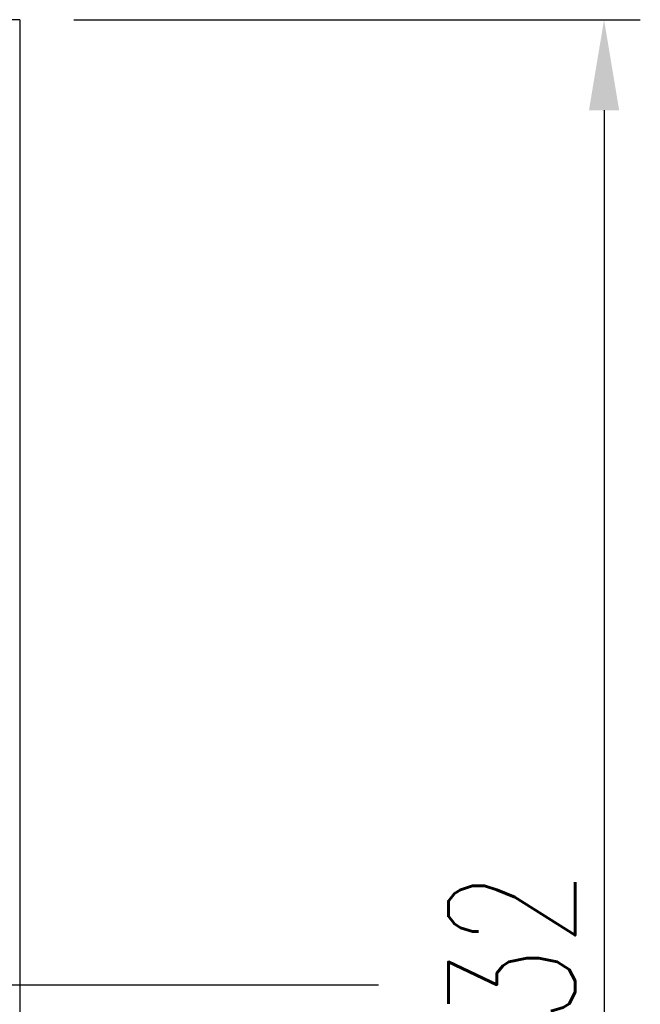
# Model space of a CAD drawing. Header units: millimetres. Extents: x 622 to 758, y 821 to 908.
# Tile 52 of 53: x 747 to 758, y 856 to 873. Entities that reach past the tile are written whole.
import ezdxf

# ---------------------------------------------------------------- set-up
doc = ezdxf.new("R2010")
doc.units = ezdxf.units.MM
doc.header["$LTSCALE"] = 0.1
doc.layers.get('DEFPOINTS').update_dxf_attribs({"linetype": 'CONTINUOUS'})
doc.layers.add('layer 1', color=7, linetype='CONTINUOUS')
doc.styles.add('DIM-7', font='SIMPLEX.shx', dxfattribs={"width": 0.7, "bigfont": 'chineset.shx'})
doc.dimstyles.new('CNS', dxfattribs={"dimtxt": 3.5, "dimasz": 2.5, "dimexe": 1, "dimexo": 1.5, "dimgap": 0.09, "dimtad": 0, "dimdsep": 46, "dimtxsty": 'DIM-7', "dimcen": 0.09, "dimclrd": 1, "dimclre": 1, "dimclrt": 4, "dimadec": 0, "dimazin": 0, "dimtfac": 1, "dimtix": 1, "dimtmove": 2, "dimatfit": 3, "dimfxl": 1, "dimtvp": 0.971429, "dimtolj": 1, "dimarcsym": 0})

# ---------------------------------------------------------------- blocks, each defined once
blk = doc.blocks.new('*D9')
at = {"layer": 'DEFPOINTS', "color": 0, "transparency": 16777216}
for p in [(747.404, 872.637), (747.404, 840.637), (757.091, 840.637)]:
    blk.add_point(p, dxfattribs=at)
at = {"layer": 'layer 1', "lineweight": -2, "transparency": 16777216}
for p, q in [((748.304, 872.637), (757.691, 872.637)), ((757.091, 871.137), (757.091, 842.137)), ((748.304, 840.637), (757.691, 840.637))]:
    blk.add_line(p, q, dxfattribs=at)
at = {"layer": 'layer 1', "transparency": 16777216}
for points in [[(756.841, 871.137), (757.341, 871.137), (757.091, 872.637)], [(756.841, 842.137), (757.341, 842.137), (757.091, 840.637)]]:
    blk.add_solid(points, dxfattribs=at)
at = {"layer": 'layer 1', "transparency": 16777216, "insert": (755.561, 856.637), "char_height": 2.1, "attachment_point": 5, "rotation": 90, "style": 'DIM-7'}
blk.add_mtext('\\A1;%%C32', dxfattribs=at)

msp = doc.modelspace()

# ---------------------------------------------------------------- linework, layer by layer
at = {"layer": 'layer 1', "linetype": 'Continuous'}
for q in [(725.004, 872.637), (747.404, 840.637)]:
    msp.add_line((747.404, 872.637), q, dxfattribs=at)
at = {"layer": 'layer 1'}
msp.add_line((701.533, 856.637), (753.353, 856.637), dxfattribs=at)

# ---------------------------------------------------------------- dimensions: what is measured, and where the dimension line sits
dim = msp.add_linear_dim(base=(757.091, 840.637), p1=(747.404, 872.637), p2=(747.404, 840.637), angle=90, text='%%C<>', dimstyle='CNS', override={"dimscale": 0.6, "dimgap": 0.8, "dimtad": 1, "dimclrd": 256, "dimclre": 256, "dimclrt": 256, "dimadec": 2, "dimazin": 2, "dimtmove": 1}, dxfattribs=at)
dim.commit()
dim.dimension.update_dxf_attribs({"geometry": '*D9', "text_midpoint": (755.561, 856.637)})

doc.saveas('drawing.dxf')
